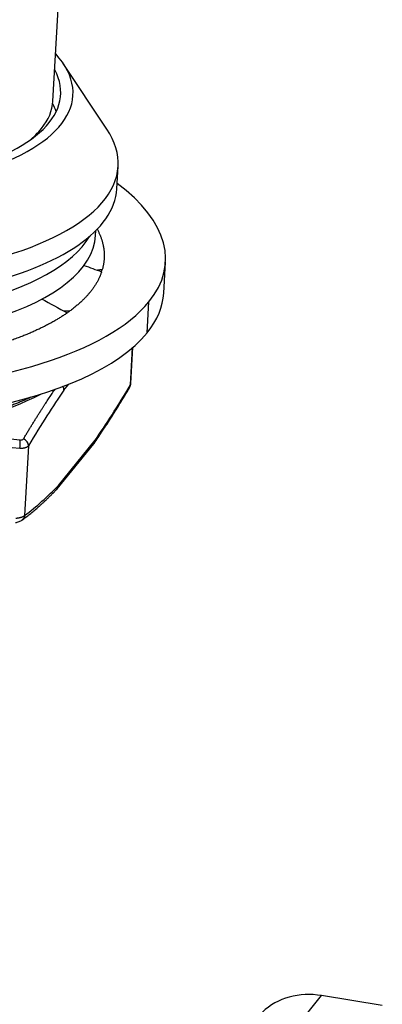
# Model space of a CAD drawing. Header units: millimetres. Extents: x 2665 to 3022, y 1732 to 1985.
# Tile 33 of 35: x 2891 to 2906, y 1886 to 1926. Entities that reach past the tile are written whole.
import ezdxf

# ---------------------------------------------------------------- set-up
doc = ezdxf.new("R2010")
doc.units = ezdxf.units.MM
doc.layers.add('20', color=7, linetype='Continuous', true_color=0xffffff)

msp = doc.modelspace()

# ---------------------------------------------------------------- linework, layer by layer
at = {"layer": '20', "color": 7}
for p, q in [((2892.75582, 1922.68468), (2893.54406, 1936.33378)), ((2894.94414, 1921.54638), (2893.17307, 1924.21067)), ((2895.35208, 1919.10719), (2895.40532, 1920.0291)), ((2895.35208, 1919.10719), (2895.35209, 1919.10742)), ((2894.49152, 1917.21441), (2894.50332, 1917.41861)), ((2897.26093, 1914.86947), (2897.33361, 1916.12788)), ((2896.58726, 1913.26009), (2896.65993, 1914.51851)), ((2895.90199, 1911.13965), (2895.98924, 1912.65052)), ((2895.92271, 1911.18718), (2896.00816, 1912.66683)), ((2893.20287, 1910.91736), (2893.40622, 1911.1687)), ((2891.76615, 1908.65974), (2891.60246, 1905.82543)), ((2892.92549, 1906.90382), (2894.41151, 1908.74053)), ((2892.97925, 1907.04532), (2894.46527, 1908.88204)), ((2898.09016, 1879.38572), (2903.67541, 1886.2891)), ((2906.146, 1885.88284), (2903.67541, 1886.2891))]:
    msp.add_line(p, q, dxfattribs=at)
msp.add_arc((2892.69227, 1907.09251), 0.3, 316.301336, 321.025082, dxfattribs=at)
for centre, major_axis, ratio, start_param, end_param in [((2881.58833, 1923.602), (-11.98004, 0.69185), 0.3837193, 0, 3.50831842), ((2881.58833, 1923.602), (-11.48087, 0.66303), 0.3837193, 0, 3.36979385), ((2881.42861, 1920.83626), (13.97671, -0.80716), 0.3837193, 2.87283314, 6.28318531), ((2881.52453, 1923.3333), (-11.23129, 0.64861), 0.3837193, 2.872833, 3.14163546), ((2881.50847, 1922.21913), (11.48087, -0.66303), 0.3837193, 0.15761335, 0.2296736), ((2881.52453, 1923.3333), (-11.23129, 0.64861), 0.3837193, 2.74334053, 2.872833), ((2881.42861, 1920.83626), (13.97671, -0.80716), 0.3837193, 0, 0.28062648), ((2881.21047, 1917.059), (16.12314, -0.93112), 0.3837193, 2.87283307, 6.01442573), ((2881.21047, 1917.059), (16.12314, -0.93112), 0.3837193, 6.01442573, 6.80512533), ((2881.37537, 1919.91435), (13.97671, -0.80716), 0.3837193, 4.44362943, 6.28318531), ((2881.26356, 1917.97833), (13.22796, -0.76392), 0.3837193, 3.14163555, 6.28313004), ((2881.3168, 1918.90024), (13.22796, -0.76392), 0.3837193, 3.33425441, 6.09051106), ((2881.1378, 1915.80059), (-16.12314, 0.93112), 0.3837193, 0.00004299, 2.87283307), ((2881.21047, 1917.059), (13.62729, -0.78698), 0.3837193, 6.18022547, 6.19769247), ((2881.1378, 1915.80059), (-16.12314, 0.93112), 0.3837193, 2.87283307, 3.14163552), ((2881.21047, 1917.059), (13.62729, -0.78698), 0.3837193, 5.83115961, 5.84862661), ((2895.615, 1911.18685), (0.25866, -0.15196), 0.81818758, 0.01562478, 0.44060458), ((2881.04666, 1914.22239), (-13.52266, 0.78094), 0.3837193, 2.0196847, 2.5699676), ((2891.33389, 1908.66134), (-0.03321, -0.29816), 0.2906937, 1.20533162, 2.50415924), ((2891.47916, 1908.70693), (-0.25866, 0.15196), 0.81818758, 3.58219723, 4.88102486), ((2894.17828, 1908.92923), (0.23323, -0.18869), 0.89029887, 6.283183, 6.85181136), ((2894.17828, 1908.92923), (-0.24535, 0.17264), 0.86455317, 3.1053033, 3.65131537), ((2892.69227, 1907.09251), (0.21689, -0.20726), 0.91255495, 0.00234273, 0.64300138), ((2892.69227, 1907.09251), (-0.23323, 0.18869), 0.89029887, 3.14159047, 3.71021882), ((2892.69227, 1907.09251), (0.21689, -0.20726), 0.91255495, 6.17484109, 6.28552804), ((2903.50504, 1883.33898), (-2.48775, 2.01274), 0.89029887, 5.28101518, 6.15367981)]:
    msp.add_ellipse(centre, major_axis=major_axis, ratio=ratio, start_param=start_param, end_param=end_param, dxfattribs=at)
for points, degree in [([(2894.54959, 1917.48116), (2894.759, 1917.08654), (2894.81794, 1916.69403)], 2), ([(2894.81794, 1916.69403), (2894.88355, 1916.2571), (2894.76221, 1915.82839)], 2), ([(2894.01358, 1915.99936), (2894.2539, 1915.91249), (2894.49423, 1915.82561), (2894.73456, 1915.73873)], 3), ([(2894.73457, 1915.73876), (2894.59176, 1915.31166), (2894.26825, 1914.91179)], 2), ([(2894.7622, 1915.82841), (2894.69905, 1915.81801), (2894.6359, 1915.80761), (2894.57275, 1915.79721)], 3), ([(2894.26825, 1914.91179), (2893.94442, 1914.51154), (2893.44405, 1914.14368)], 2), ([(2892.29238, 1914.63547), (2892.64065, 1914.44599), (2892.98892, 1914.25652), (2893.33719, 1914.06705)], 3), ([(2893.44405, 1914.1437), (2893.36799, 1914.14015), (2893.29192, 1914.1366), (2893.21586, 1914.13305)], 3), ([(2893.3372, 1914.06707), (2892.81716, 1913.70352), (2892.14359, 1913.38853)], 2), ([(2892.14359, 1913.38853), (2891.46939, 1913.07325), (2890.65034, 1912.8106)], 2), ([(2893.20287, 1910.91736), (2892.75718, 1910.28399), (2892.27828, 1909.53145), (2891.76615, 1908.65974)], 3), ([(2894.46527, 1908.88204), (2894.91094, 1909.51538), (2895.38985, 1910.26792), (2895.90199, 1911.13965)], 3), ([(2895.87559, 1911.03824), (2895.92184, 1911.1206), (2895.92369, 1911.20874)], 2), ([(2891.40296, 1908.54577), (2889.73082, 1908.73203), (2888.15004, 1908.83823), (2886.6606, 1908.86435)], 3), ([(2891.60246, 1905.82543), (2892.08489, 1906.183), (2892.54382, 1906.58963), (2892.97925, 1907.04532)], 3), ([(2891.49382, 1905.63139), (2892.19262, 1906.14163), (2892.9092, 1906.88601)], 2)]:
    msp.add_open_spline(points, degree=degree, dxfattribs=at)
for points, knots in [([(2891.55832, 1908.94107), (2891.57118, 1908.96271), (2891.59686, 1909.00593), (2891.63532, 1909.07037), (2891.67366, 1909.13441), (2891.7119, 1909.19803), (2891.75002, 1909.26125), (2891.78804, 1909.32406), (2891.82596, 1909.38647), (2891.86378, 1909.44848), (2891.9015, 1909.5101), (2891.93913, 1909.57132), (2891.97667, 1909.63216), (2892.01412, 1909.69261), (2892.05149, 1909.75268), (2892.08878, 1909.81238), (2892.12599, 1909.8717), (2892.16312, 1909.93066), (2892.20018, 1909.98926), (2892.23718, 1910.04749), (2892.2741, 1910.10537), (2892.31861, 1910.17485), (2892.37064, 1910.2556), (2892.43012, 1910.34728), (2892.48938, 1910.43791), (2892.54842, 1910.52753), (2892.60728, 1910.61615), (2892.66598, 1910.70381), (2892.72453, 1910.79052), (2892.78296, 1910.8763), (2892.82279, 1910.93427), (2892.84314, 1910.96376), (2892.84407, 1910.9651)], [0, 0, 0, 0, 0.02990659, 0.05972601, 0.08946045, 0.11911213, 0.14868332, 0.17817633, 0.20759353, 0.23693731, 0.26621015, 0.29541454, 0.32455303, 0.35362821, 0.38264273, 0.41159928, 0.44050058, 0.46934944, 0.49814866, 0.52690113, 0.55560976, 0.58427753, 0.63076556, 0.67708409, 0.72324769, 0.76927124, 0.81516998, 0.86095943, 0.90665546, 0.95227419, 0.99783208, 1, 1, 1, 1]), ([(2893.20287, 1910.91736), (2893.20294, 1910.91982), (2893.20309, 1910.92476), (2893.20305, 1910.93221), (2893.20281, 1910.93969), (2893.20234, 1910.9472), (2893.20167, 1910.95473), (2893.20078, 1910.96226), (2893.19967, 1910.9698), (2893.19836, 1910.97732), (2893.19684, 1910.98482), (2893.19511, 1910.99229), (2893.19318, 1910.99973), (2893.19105, 1911.00712), (2893.18874, 1911.01445), (2893.18623, 1911.02173), (2893.18354, 1911.02893), (2893.18068, 1911.03605), (2893.17764, 1911.04309), (2893.17444, 1911.05003), (2893.17109, 1911.05688), (2893.16758, 1911.06362), (2893.16393, 1911.07025), (2893.16071, 1911.07581), (2893.15869, 1911.07915), (2893.15796, 1911.08033)], [0, 0, 0, 0, 0.04510769, 0.09028385, 0.13550796, 0.18075929, 0.22601703, 0.27126024, 0.31646802, 0.36161946, 0.40669375, 0.45167023, 0.49652842, 0.54124809, 0.5858093, 0.63019243, 0.67437829, 0.71834805, 0.76208341, 0.80556653, 0.84878013, 0.89170749, 0.93433248, 0.97663962, 1, 1, 1, 1]), ([(2894.42383, 1908.75704), (2894.47997, 1908.83675), (2894.58348, 1908.98574), (2894.72279, 1909.19132), (2894.82986, 1909.35218), (2894.9028, 1909.46316), (2894.95753, 1909.54705), (2895.0145, 1909.63493), (2895.09325, 1909.75743), (2895.19848, 1909.92305), (2895.33021, 1910.13338), (2895.48845, 1910.39027), (2895.6732, 1910.69581), (2895.80522, 1910.91836), (2895.87564, 1911.03832)], [0, 0, 0, 0, 0.11638819, 0.21447963, 0.28827309, 0.33777312, 0.36522942, 0.40123296, 0.4554672, 0.52792982, 0.61861795, 0.72752804, 0.85465682, 1, 1, 1, 1]), ([(2895.90199, 1911.13965), (2895.90306, 1911.14122), (2895.90521, 1911.14435), (2895.90812, 1911.14906), (2895.91079, 1911.15378), (2895.91321, 1911.1585), (2895.91537, 1911.16323), (2895.91727, 1911.16796), (2895.91892, 1911.17268), (2895.92031, 1911.17741), (2895.92144, 1911.18213), (2895.92231, 1911.18684), (2895.92288, 1911.19124), (2895.92311, 1911.19406), (2895.92318, 1911.19532)], [0, 0, 0, 0, 0.08473777, 0.16946422, 0.25417999, 0.33888573, 0.42358209, 0.50826971, 0.59294924, 0.67762133, 0.76228662, 0.84694577, 0.93159942, 1, 1, 1, 1]), ([(2886.64503, 1909.20865), (2887.10712, 1909.20096), (2887.56765, 1909.18628), (2888.26248, 1909.15378), (2888.49474, 1909.1412), (2888.84482, 1909.11976), (2889.02028, 1909.1084), (2889.22586, 1909.09403), (2889.32888, 1909.08658), (2889.38045, 1909.08278), (2889.40625, 1909.08086), (2889.41731, 1909.08004), (2889.42469, 1909.07949), (2889.42952, 1909.07913), (2890.08316, 1909.03018), (2890.74086, 1908.96885), (2891.41216, 1908.8952)], [0, 0, 0, 0, 0.25, 0.25, 0.375, 0.375, 0.4375, 0.46875, 0.484375, 0.4921875, 0.49609375, 0.49804688, 0.49804688, 0.5, 0.5, 1, 1, 1, 1]), ([(2891.41216, 1908.8952), (2891.42854, 1908.89341), (2891.44397, 1908.89296), (2891.47291, 1908.89475), (2891.48476, 1908.89651), (2891.52727, 1908.90866), (2891.5471, 1908.92218), (2891.55832, 1908.94107)], [0, 0, 0, 0, 0.25, 0.25, 0.5, 0.5, 1, 1, 1, 1]), ([(2891.76615, 1908.65974), (2891.76502, 1908.65818), (2891.76277, 1908.65506), (2891.75908, 1908.65046), (2891.75517, 1908.64594), (2891.75101, 1908.64149), (2891.74661, 1908.63712), (2891.74198, 1908.63284), (2891.73711, 1908.62863), (2891.73201, 1908.62451), (2891.72668, 1908.62048), (2891.72112, 1908.61653), (2891.71535, 1908.61267), (2891.70935, 1908.60891), (2891.70314, 1908.60524), (2891.69671, 1908.60166), (2891.69007, 1908.59818), (2891.68323, 1908.5948), (2891.67618, 1908.59152), (2891.66893, 1908.58834), (2891.66149, 1908.58527), (2891.65385, 1908.5823), (2891.64603, 1908.57943), (2891.63803, 1908.57667), (2891.62984, 1908.57403), (2891.62148, 1908.57149), (2891.61295, 1908.56906), (2891.60425, 1908.56675), (2891.5954, 1908.56455), (2891.58638, 1908.56247), (2891.57721, 1908.5605), (2891.5679, 1908.55865), (2891.55844, 1908.55692), (2891.54885, 1908.55531), (2891.53912, 1908.55382), (2891.52926, 1908.55245), (2891.51928, 1908.55121), (2891.50919, 1908.55008), (2891.49898, 1908.54908), (2891.48867, 1908.54821), (2891.47825, 1908.54746), (2891.46774, 1908.54683), (2891.45714, 1908.54633), (2891.44646, 1908.54596), (2891.43569, 1908.54572), (2891.42485, 1908.5456), (2891.41395, 1908.54561), (2891.40663, 1908.54572), (2891.40296, 1908.54577)], [0, 0, 0, 0, 0.02181187, 0.0436181, 0.06541884, 0.08721426, 0.10900452, 0.13078978, 0.15257022, 0.17434599, 0.19611726, 0.21788419, 0.23964696, 0.26140571, 0.28316063, 0.30491186, 0.32665959, 0.34840396, 0.37014516, 0.39188334, 0.41361867, 0.43535131, 0.45708143, 0.4788092, 0.50053477, 0.52225833, 0.54398002, 0.56570002, 0.5874185, 0.60913561, 0.63085153, 0.65256642, 0.67428045, 0.69599378, 0.71770657, 0.739419, 0.76113123, 0.78284343, 0.80455576, 0.82626838, 0.84798147, 0.86969519, 0.8914097, 0.91312518, 0.93484178, 0.95655967, 0.97827902, 1, 1, 1, 1]), ([(2891.23928, 1905.71146), (2891.24297, 1905.71185), (2891.25035, 1905.71261), (2891.26134, 1905.71386), (2891.27226, 1905.71516), (2891.28311, 1905.71654), (2891.29387, 1905.71799), (2891.30454, 1905.7195), (2891.31511, 1905.72109), (2891.32559, 1905.72274), (2891.33596, 1905.72446), (2891.34622, 1905.72624), (2891.35636, 1905.72809), (2891.36638, 1905.73001), (2891.37628, 1905.73199), (2891.38604, 1905.73403), (2891.39567, 1905.73614), (2891.40515, 1905.73831), (2891.41449, 1905.74053), (2891.42368, 1905.74282), (2891.43271, 1905.74517), (2891.44158, 1905.74757), (2891.45028, 1905.75003), (2891.45881, 1905.75255), (2891.46717, 1905.75511), (2891.47535, 1905.75773), (2891.48335, 1905.7604), (2891.49116, 1905.76312), (2891.49878, 1905.76589), (2891.5062, 1905.76871), (2891.51342, 1905.77157), (2891.52044, 1905.77447), (2891.52726, 1905.77742), (2891.53386, 1905.7804), (2891.54025, 1905.78342), (2891.54642, 1905.78649), (2891.55238, 1905.78958), (2891.5581, 1905.79271), (2891.56361, 1905.79587), (2891.56888, 1905.79906), (2891.57392, 1905.80228), (2891.57873, 1905.80553), (2891.5833, 1905.80879), (2891.58763, 1905.81209), (2891.59172, 1905.8154), (2891.59555, 1905.81872), (2891.59917, 1905.82207), (2891.60136, 1905.82431), (2891.60246, 1905.82543)], [0, 0, 0, 0, 0.02174967, 0.04349643, 0.06524045, 0.0869819, 0.10872093, 0.13045773, 0.15219244, 0.17392525, 0.19565631, 0.2173858, 0.23911387, 0.2608407, 0.28256645, 0.30429128, 0.32601537, 0.34773888, 0.36946198, 0.39118483, 0.4129076, 0.43463046, 0.45635357, 0.4780771, 0.49980121, 0.52152608, 0.54325187, 0.56497874, 0.58670686, 0.6084364, 0.63016753, 0.6519004, 0.6736352, 0.69537207, 0.7171112, 0.73885274, 0.76059686, 0.78234373, 0.80409351, 0.82584637, 0.84760248, 0.869362, 0.89112509, 0.91289193, 0.93466267, 0.95643749, 0.97821654, 1, 1, 1, 1]), ([(2891.23008, 1905.5337), (2891.25559, 1905.5391), (2891.30635, 1905.5514), (2891.38126, 1905.57485), (2891.44769, 1905.60232), (2891.48024, 1905.6214), (2891.49383, 1905.63139)], [0, 0, 0, 0, 0.22733057, 0.47016882, 0.72813968, 1, 1, 1, 1])]:
    msp.add_open_spline(points, degree=3, knots=knots, dxfattribs=at)
for points, weights in [([(2891.85836, 1910.63541), (2890.48738, 1909.98761), (2888.69634, 1909.51915), (2886.6075, 1909.2565)], [0.980932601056, 0.966025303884, 0.972381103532, 1]), ([(2891.60246, 1905.82543), (2891.59464, 1905.74828), (2891.55824, 1905.68011), (2891.49622, 1905.63318)], [1.11331397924, 1.02178450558, 0.985704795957, 1.00507485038])]:
    msp.add_rational_spline(points, weights, degree=3, dxfattribs=at)

doc.saveas('drawing.dxf')
